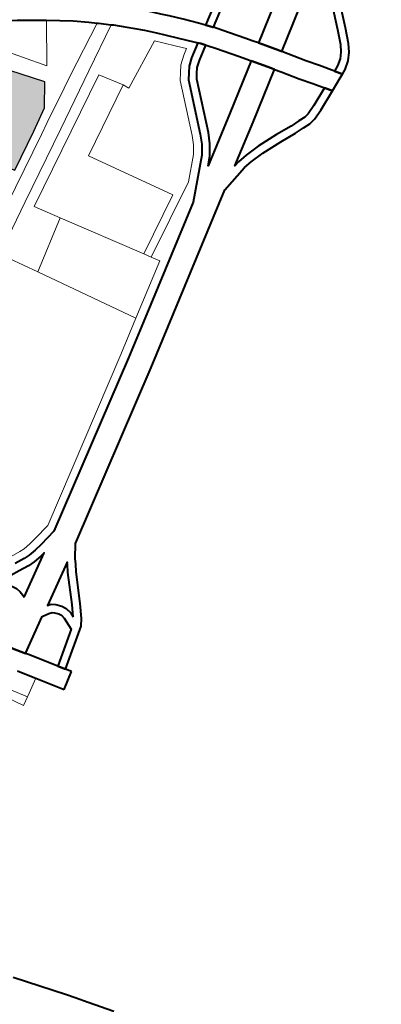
# Model space of a CAD drawing. Header units: metres. Extents: x 149090 to 149776, y 485756 to 486362.
# Tile 78 of 82: x 149606.89 to 149613.46, y 486318.74 to 486336.65. Entities that reach past the tile are written whole.
import ezdxf

# ---------------------------------------------------------------- set-up
doc = ezdxf.new("R2010")
doc.units = ezdxf.units.M
doc.header["$MEASUREMENT"] = 0
for name, color, linetype, lineweight in [('WVB-alg-onderhoek', 7, 'Continuous', 30), ('WVB-pen-brm-dik 018', 6, 'Continuous', 13), ('WVB-pen-dik 035', 1, 'Continuous', 40), ('WVB-raster-20%', 254, 'Continuous', 30), ('WVB-raster-60%', 253, 'Continuous', 30)]:
    doc.layers.add(name, color=color, linetype=linetype, lineweight=lineweight)

# ---------------------------------------------------------------- blocks, each defined once
blk = doc.blocks.new('INZET')
at = {"layer": 'WVB-raster-20%'}
blk.add_hatch(color=256, dxfattribs=at).paths.add_polyline_path([(-0.018484, -0.038488), (-0.019888, -0.03646), (-0.017089, -0.034687), (-0.015732, -0.036494), (-0.01629, -0.037253), (-0.017089, -0.037725)])
at = {"layer": 'WVB-pen-brm-dik 018'}
for p, q in [((-0.017722, -0.032693), (-0.015335, -0.036057)), ((-0.015335, -0.036057), (-0.017722, -0.032693)), ((-0.014862, -0.034358), (-0.01527, -0.03408)), ((-0.014456, -0.034642), (-0.014862, -0.034358)), ((-0.015732, -0.036494), (-0.017089, -0.034687)), ((-0.015335, -0.036057), (-0.014388, -0.034693)), ((-0.014388, -0.034693), (-0.015335, -0.036057)), ((-0.014388, -0.034693), (-0.014456, -0.034642)), ((-0.014002, -0.03498), (-0.014388, -0.034693)), ((-0.013615, -0.035277), (-0.014002, -0.03498)), ((-0.013172, -0.035642), (-0.013615, -0.035277)), ((-0.012946, -0.035844), (-0.013172, -0.035642)), ((-0.012946, -0.035844), (-0.014853, -0.036844)), ((-0.014853, -0.036844), (-0.012946, -0.035844)), ((-0.012913, -0.035874), (-0.012946, -0.035844)), ((-0.01257, -0.03618), (-0.012913, -0.035874)), ((-0.01629, -0.037253), (-0.015732, -0.036494)), ((-0.014195, -0.037083), (-0.01257, -0.03618)), ((-0.01257, -0.03618), (-0.014195, -0.037083)), ((-0.012505, -0.036238), (-0.01257, -0.03618)), ((-0.012351, -0.036381), (-0.012505, -0.036238)), ((-0.012092, -0.036637), (-0.012351, -0.036381)), ((-0.014853, -0.036844), (-0.015293, -0.037085)), ((-0.015293, -0.037085), (-0.014853, -0.036844)), ((-0.011995, -0.036733), (-0.012092, -0.036637)), ((-0.011688, -0.03704), (-0.011995, -0.036733)), ((-0.017089, -0.037725), (-0.01629, -0.037253)), ((-0.015293, -0.037085), (-0.016517, -0.037754)), ((-0.016517, -0.037754), (-0.015293, -0.037085)), ((-0.016249, -0.038225), (-0.014195, -0.037083)), ((-0.014195, -0.037083), (-0.016249, -0.038225)), ((-0.011383, -0.037375), (-0.011688, -0.03704)), ((-0.013984, -0.037416), (-0.018669, -0.039977)), ((-0.013984, -0.037416), (-0.018669, -0.039977)), ((-0.01347, -0.038224), (-0.013984, -0.037416)), ((-0.01347, -0.038224), (-0.013984, -0.037416)), ((-0.011613, -0.037568), (-0.01337, -0.038447)), ((-0.011613, -0.037568), (-0.01337, -0.038447)), ((-0.011407, -0.037802), (-0.011613, -0.037568)), ((-0.011407, -0.037802), (-0.011613, -0.037568)), ((-0.011181, -0.037604), (-0.011383, -0.037375)), ((-0.01084, -0.037992), (-0.011181, -0.037604)), ((-0.010313, -0.037531), (-0.009931, -0.037968)), ((-0.018484, -0.038488), (-0.017089, -0.037725)), ((-0.016517, -0.037754), (-0.016945, -0.037988)), ((-0.016945, -0.037988), (-0.016517, -0.037754)), ((-0.011065, -0.03819), (-0.011407, -0.037802)), ((-0.011065, -0.03819), (-0.011407, -0.037802)), ((-0.009931, -0.037968), (-0.009767, -0.03817)), ((-0.009767, -0.03817), (-0.008953, -0.037663)), ((-0.008781, -0.037909), (-0.009577, -0.038405)), ((-0.008568, -0.039814), (-0.005431, -0.037795)), ((-0.016945, -0.037988), (-0.02097, -0.040188)), ((-0.02097, -0.040188), (-0.016945, -0.037988)), ((-0.018863, -0.03966), (-0.016249, -0.038225)), ((-0.016249, -0.038225), (-0.018863, -0.03966)), ((-0.01599, -0.039599), (-0.01347, -0.038224)), ((-0.01347, -0.038224), (-0.01599, -0.039599)), ((-0.01337, -0.038447), (-0.01347, -0.038224)), ((-0.01337, -0.038447), (-0.01347, -0.038224)), ((-0.010819, -0.038472), (-0.011065, -0.03819)), ((-0.010819, -0.038472), (-0.011065, -0.03819)), ((-0.010466, -0.038419), (-0.01084, -0.037992)), ((-0.004587, -0.038323), (-0.008056, -0.040555)), ((-0.011331, -0.038836), (-0.011039, -0.038608)), ((-0.011331, -0.038836), (-0.011039, -0.038608)), ((-0.011039, -0.038608), (-0.010819, -0.038472)), ((-0.011039, -0.038608), (-0.010819, -0.038472)), ((-0.010867, -0.038855), (-0.010366, -0.038543)), ((-0.010366, -0.038543), (-0.010466, -0.038419)), ((-0.009577, -0.038405), (-0.009368, -0.038692)), ((-0.011506, -0.039058), (-0.011331, -0.038836)), ((-0.011506, -0.039058), (-0.011331, -0.038836)), ((-0.011118, -0.03905), (-0.010867, -0.038855)), ((-0.010175, -0.038777), (-0.010695, -0.039101)), ((-0.010146, -0.038814), (-0.010175, -0.038777)), ((-0.009934, -0.039103), (-0.010146, -0.038814)), ((-0.009368, -0.038692), (-0.008867, -0.039387)), ((-0.012479, -0.041176), (-0.011684, -0.039284)), ((-0.012479, -0.041176), (-0.011684, -0.039284)), ((-0.011684, -0.039284), (-0.011506, -0.039058)), ((-0.011684, -0.039284), (-0.011506, -0.039058)), ((-0.011423, -0.039438), (-0.01127, -0.039243)), ((-0.01127, -0.039243), (-0.011118, -0.03905)), ((-0.010905, -0.039264), (-0.011034, -0.039428)), ((-0.010695, -0.039101), (-0.010905, -0.039264)), ((-0.009437, -0.039793), (-0.009934, -0.039103)), ((-0.008867, -0.039387), (-0.008683, -0.03965)), ((-0.005939, -0.041065), (-0.005234, -0.039397)), ((-0.020685, -0.040661), (-0.018863, -0.03966)), ((-0.018863, -0.03966), (-0.020685, -0.040661)), ((-0.014295, -0.042532), (-0.01599, -0.039599)), ((-0.01599, -0.039599), (-0.014295, -0.042532)), ((-0.012208, -0.041304), (-0.011423, -0.039438)), ((-0.011162, -0.039591), (-0.011936, -0.041431)), ((-0.011034, -0.039428), (-0.011162, -0.039591)), ((-0.008683, -0.03965), (-0.008568, -0.039814)), ((-0.004963, -0.039529), (-0.005664, -0.041184)), ((-0.018669, -0.039977), (-0.018134, -0.040851)), ((-0.018669, -0.039977), (-0.018134, -0.040851)), ((-0.009256, -0.040052), (-0.009437, -0.039793)), ((-0.009157, -0.040193), (-0.009256, -0.040052)), ((-0.010867, -0.041294), (-0.009157, -0.040193)), ((-0.008056, -0.040555), (-0.007923, -0.040753)), ((-0.007923, -0.040753), (-0.00753, -0.041335)), ((-0.01993, -0.041994), (-0.020497, -0.040992)), ((-0.01993, -0.041994), (-0.020497, -0.040992)), ((-0.018134, -0.040851), (-0.01993, -0.041994)), ((-0.018134, -0.040851), (-0.01993, -0.041994)), ((-0.018134, -0.040851), (-0.016403, -0.043678)), ((-0.016403, -0.043678), (-0.018134, -0.040851)), ((-0.012636, -0.041478), (-0.012479, -0.041176)), ((-0.012636, -0.041478), (-0.012479, -0.041176)), ((-0.008645, -0.040934), (-0.010383, -0.042053)), ((-0.008503, -0.041145), (-0.008645, -0.040934)), ((-0.008106, -0.041733), (-0.008503, -0.041145)), ((-0.006165, -0.041579), (-0.005939, -0.041065)), ((-0.005664, -0.041184), (-0.005898, -0.041717)), ((-0.012837, -0.041765), (-0.012636, -0.041478)), ((-0.012837, -0.041765), (-0.012636, -0.041478)), ((-0.012645, -0.042415), (-0.010867, -0.041294)), ((-0.012379, -0.041635), (-0.012208, -0.041304)), ((-0.011936, -0.041431), (-0.012122, -0.041791)), ((-0.00753, -0.041335), (-0.007229, -0.04176)), ((-0.013567, -0.042478), (-0.012837, -0.041765)), ((-0.013567, -0.042478), (-0.012837, -0.041765)), ((-0.012608, -0.04196), (-0.012379, -0.041635)), ((-0.012122, -0.041791), (-0.012379, -0.042155)), ((-0.007803, -0.04216), (-0.008106, -0.041733)), ((-0.007229, -0.04176), (-0.006896, -0.042245)), ((-0.006476, -0.041996), (-0.006305, -0.041813)), ((-0.006305, -0.041813), (-0.006165, -0.041579)), ((-0.005898, -0.041717), (-0.006064, -0.041995)), ((-0.017984, -0.045429), (-0.01993, -0.041994)), ((-0.01993, -0.041994), (-0.017984, -0.045429)), ((-0.013854, -0.043178), (-0.012608, -0.04196)), ((-0.012379, -0.042155), (-0.012645, -0.042415)), ((-0.010383, -0.042053), (-0.011849, -0.042977)), ((-0.007547, -0.042534), (-0.007803, -0.04216)), ((-0.006896, -0.042245), (-0.006695, -0.042156)), ((-0.006695, -0.042156), (-0.006476, -0.041996)), ((-0.006276, -0.042221), (-0.006543, -0.042418)), ((-0.006064, -0.041995), (-0.006276, -0.042221)), ((-0.016403, -0.043678), (-0.014295, -0.042532)), ((-0.014295, -0.042532), (-0.016403, -0.043678)), ((-0.016246, -0.043934), (-0.013567, -0.042478)), ((-0.016246, -0.043934), (-0.013567, -0.042478)), ((-0.008233, -0.042838), (-0.007547, -0.042534)), ((-0.006878, -0.042565), (-0.007375, -0.042785)), ((-0.006724, -0.042497), (-0.006878, -0.042565)), ((-0.006543, -0.042418), (-0.006724, -0.042497)), ((-0.011849, -0.042977), (-0.011648, -0.042929)), ((-0.011648, -0.042929), (-0.01129, -0.042896)), ((-0.01129, -0.042896), (-0.010744, -0.042878)), ((-0.010744, -0.042878), (-0.009956, -0.042917)), ((-0.009956, -0.042917), (-0.009344, -0.042968)), ((-0.009344, -0.042968), (-0.009002, -0.04298)), ((-0.009002, -0.04298), (-0.00875, -0.042992)), ((-0.00875, -0.042992), (-0.008575, -0.04296)), ((-0.008575, -0.04296), (-0.008233, -0.042838)), ((-0.007375, -0.042785), (-0.008122, -0.043116)), ((-0.017836, -0.045691), (-0.013854, -0.043178)), ((-0.011599, -0.043226), (-0.012642, -0.043478)), ((-0.011271, -0.043196), (-0.011599, -0.043226)), ((-0.010747, -0.043178), (-0.011271, -0.043196)), ((-0.009976, -0.043216), (-0.010747, -0.043178)), ((-0.009362, -0.043267), (-0.009976, -0.043216)), ((-0.009014, -0.04328), (-0.009362, -0.043267)), ((-0.008729, -0.043294), (-0.009014, -0.04328)), ((-0.008496, -0.04325), (-0.008729, -0.043294)), ((-0.008122, -0.043116), (-0.008496, -0.04325)), ((-0.012642, -0.043478), (-0.01856, -0.047211)), ((-0.016403, -0.043678), (-0.016246, -0.043934)), ((-0.016246, -0.043934), (-0.016403, -0.043678)), ((-0.01607, -0.044221), (-0.016246, -0.043934)), ((-0.01607, -0.044221), (-0.016246, -0.043934)), ((-0.017984, -0.045429), (-0.01607, -0.044221)), ((-0.017984, -0.045429), (-0.01607, -0.044221)), ((-0.019194, -0.046193), (-0.017984, -0.045429)), ((-0.019194, -0.046193), (-0.017984, -0.045429)), ((-0.019036, -0.046447), (-0.017836, -0.045691)), ((-0.024942, -0.049743), (-0.019194, -0.046193)), ((-0.024942, -0.049743), (-0.019194, -0.046193)), ((-0.024884, -0.050038), (-0.019036, -0.046447)), ((-0.01856, -0.047211), (-0.0245, -0.050858)), ((-0.025597, -0.049872), (-0.024942, -0.049743)), ((-0.025597, -0.049872), (-0.024942, -0.049743)), ((-0.026688, -0.049892), (-0.026327, -0.049935)), ((-0.026688, -0.049892), (-0.026327, -0.049935)), ((-0.026327, -0.049935), (-0.02614, -0.049935)), ((-0.026327, -0.049935), (-0.02614, -0.049935)), ((-0.02614, -0.049935), (-0.025872, -0.049915)), ((-0.02614, -0.049935), (-0.025872, -0.049915)), ((-0.025872, -0.049915), (-0.025597, -0.049872)), ((-0.025872, -0.049915), (-0.025597, -0.049872)), ((-0.025545, -0.050168), (-0.024884, -0.050038)), ((-0.027154, -0.051372), (-0.025627, -0.050484)), ((-0.026363, -0.050535), (-0.026754, -0.050488)), ((-0.026721, -0.05019), (-0.026345, -0.050235)), ((-0.026345, -0.050235), (-0.026128, -0.050235)), ((-0.026128, -0.050235), (-0.025838, -0.050213)), ((-0.025838, -0.050213), (-0.025545, -0.050168)), ((-0.025627, -0.050484), (-0.025804, -0.050511)), ((-0.026117, -0.050535), (-0.026363, -0.050535)), ((-0.025804, -0.050511), (-0.026117, -0.050535)), ((-0.0245, -0.050858), (-0.024826, -0.051304)), ((-0.027199, -0.050955), (-0.027157, -0.051139)), ((-0.027157, -0.051139), (-0.027143, -0.051309)), ((-0.027143, -0.051309), (-0.027154, -0.051372)), ((-0.025138, -0.051241), (-0.026637, -0.052112)), ((-0.025883, -0.052598), (-0.025336, -0.051564)), ((-0.025336, -0.051564), (-0.025183, -0.051317)), ((-0.025183, -0.051317), (-0.025138, -0.051241)), ((-0.024927, -0.051473), (-0.025076, -0.051713)), ((-0.024826, -0.051304), (-0.024927, -0.051473)), ((-0.025076, -0.051713), (-0.02562, -0.052743)), ((-0.026637, -0.052112), (-0.026504, -0.052153)), ((-0.026504, -0.052153), (-0.026363, -0.052262)), ((-0.026363, -0.052262), (-0.026228, -0.052438)), ((-0.027021, -0.052335), (-0.028296, -0.053076)), ((-0.026762, -0.052387), (-0.027021, -0.052335)), ((-0.026645, -0.052423), (-0.026762, -0.052387)), ((-0.026578, -0.052476), (-0.026645, -0.052423)), ((-0.02648, -0.052602), (-0.026578, -0.052476)), ((-0.026428, -0.052698), (-0.02648, -0.052602)), ((-0.026228, -0.052438), (-0.026142, -0.052597)), ((-0.026142, -0.052597), (-0.026099, -0.052823)), ((-0.026108, -0.05299), (-0.025883, -0.052598)), ((-0.026401, -0.052843), (-0.026428, -0.052698)), ((-0.026424, -0.053315), (-0.026401, -0.052843)), ((-0.026099, -0.052823), (-0.026108, -0.05299)), ((-0.02562, -0.052743), (-0.025894, -0.05322)), ((-0.028296, -0.053076), (-0.02823, -0.053177)), ((-0.02823, -0.053177), (-0.027603, -0.054132)), ((-0.027603, -0.054132), (-0.026424, -0.053315)), ((-0.025894, -0.05322), (-0.026066, -0.053432)), ((-0.028814, -0.053562), (-0.028902, -0.053429)), ((-0.028506, -0.054032), (-0.028814, -0.053562)), ((-0.026066, -0.053432), (-0.027438, -0.054382)), ((-0.029442, -0.054585), (-0.029796, -0.053948)), ((-0.029532, -0.053795), (-0.029143, -0.054408)), ((-0.029143, -0.054408), (-0.029532, -0.053795)), ((-0.028506, -0.054032), (-0.029119, -0.054394)), ((-0.027895, -0.054962), (-0.028506, -0.054032)), ((-0.029143, -0.054408), (-0.029442, -0.054585)), ((-0.029119, -0.054394), (-0.029143, -0.054408)), ((-0.027438, -0.054382), (-0.02731, -0.054578)), ((-0.02731, -0.054578), (-0.027895, -0.054962)), ((-0.035454, -0.062456), (-0.034231, -0.064088)), ((-0.034231, -0.064088), (-0.034036, -0.064356)), ((-0.034036, -0.064356), (-0.033748, -0.064766)), ((-0.033748, -0.064766), (-0.033175, -0.065583))]:
    blk.add_line(p, q, dxfattribs=at)
at = {"layer": 'WVB-pen-dik 035', "flags": 128}
for points in [[(-0.017722, -0.032693), (-0.017336, -0.032897), (-0.016824, -0.03316), (-0.016137, -0.033549), (-0.015756, -0.033777), (-0.01527, -0.03408), (-0.014862, -0.034358), (-0.014456, -0.034642), (-0.014388, -0.034693)], [(-0.014388, -0.034693), (-0.014002, -0.03498), (-0.013615, -0.035277), (-0.013172, -0.035642), (-0.012946, -0.035844)], [(-0.012946, -0.035844), (-0.012913, -0.035874), (-0.01257, -0.03618)], [(-0.009767, -0.03817), (-0.009931, -0.037968), (-0.010313, -0.037531), (-0.010656, -0.037141), (-0.010861, -0.036908), (-0.011182, -0.036556), (-0.011502, -0.036236), (-0.0116, -0.036139), (-0.011866, -0.035876), (-0.011925, -0.035822)], [(-0.01257, -0.03618), (-0.012505, -0.036238), (-0.012351, -0.036381), (-0.012092, -0.036637), (-0.011995, -0.036733), (-0.011688, -0.03704), (-0.011383, -0.037375), (-0.011181, -0.037604), (-0.01084, -0.037992), (-0.010466, -0.038419), (-0.010366, -0.038543)], [(-0.008953, -0.037663), (-0.009767, -0.03817)], [(-0.009577, -0.038405), (-0.008781, -0.037909), (-0.008634, -0.037841), (-0.008486, -0.037799), (-0.008281, -0.037799), (-0.007769, -0.037826), (-0.006817, -0.037917), (-0.006097, -0.03789), (-0.005615, -0.037825), (-0.005431, -0.037795)], [(-0.005431, -0.037795), (-0.008568, -0.039814)], [(-0.009577, -0.038405), (-0.009591, -0.038386), (-0.009758, -0.038182), (-0.009767, -0.03817)], [(-0.009767, -0.03817), (-0.009758, -0.038182), (-0.009591, -0.038386), (-0.009577, -0.038405)], [(-0.008056, -0.040555), (-0.004587, -0.038323)], [(-0.004587, -0.038323), (-0.004768, -0.038668), (-0.005021, -0.039011), (-0.005234, -0.039397), (-0.005939, -0.041065), (-0.006165, -0.041579), (-0.006305, -0.041813), (-0.006476, -0.041996), (-0.006695, -0.042156), (-0.006896, -0.042245)], [(-0.006724, -0.042497), (-0.006543, -0.042418), (-0.006276, -0.042221), (-0.006064, -0.041995), (-0.005898, -0.041717), (-0.005664, -0.041184), (-0.004963, -0.039529), (-0.004768, -0.039174), (-0.004512, -0.038828), (-0.00421, -0.038249)], [(-0.028793, -0.052324), (-0.028296, -0.053076), (-0.027021, -0.052335), (-0.026762, -0.052387), (-0.026645, -0.052423), (-0.026578, -0.052476), (-0.02648, -0.052602), (-0.026428, -0.052698), (-0.026401, -0.052843), (-0.026424, -0.053315), (-0.027603, -0.054132), (-0.027438, -0.054382), (-0.026066, -0.053432), (-0.025894, -0.05322), (-0.02562, -0.052743), (-0.025076, -0.051713), (-0.024927, -0.051473), (-0.024826, -0.051304), (-0.0245, -0.050858), (-0.01856, -0.047211), (-0.012642, -0.043478), (-0.011599, -0.043226), (-0.011271, -0.043196), (-0.010747, -0.043178), (-0.009976, -0.043216), (-0.009362, -0.043267), (-0.009014, -0.04328), (-0.008729, -0.043294), (-0.008496, -0.04325), (-0.008122, -0.043116), (-0.007375, -0.042785), (-0.007547, -0.042534), (-0.008233, -0.042838), (-0.008575, -0.04296), (-0.00875, -0.042992), (-0.009002, -0.04298), (-0.009344, -0.042968), (-0.009956, -0.042917), (-0.010744, -0.042878), (-0.01129, -0.042896), (-0.011648, -0.042929), (-0.011849, -0.042977), (-0.010383, -0.042053), (-0.008645, -0.040934), (-0.008707, -0.040842), (-0.008976, -0.040452), (-0.009157, -0.040193), (-0.010867, -0.041294), (-0.012645, -0.042415), (-0.012379, -0.042155), (-0.012122, -0.041791), (-0.011936, -0.041431), (-0.011162, -0.039591), (-0.011034, -0.039428), (-0.010905, -0.039264), (-0.010695, -0.039101), (-0.010175, -0.038777), (-0.0103, -0.038624), (-0.010366, -0.038543), (-0.010867, -0.038855), (-0.011118, -0.03905), (-0.01127, -0.039243), (-0.011423, -0.039438), (-0.012208, -0.041304), (-0.012379, -0.041635), (-0.012608, -0.04196), (-0.013854, -0.043178), (-0.017836, -0.045691), (-0.019036, -0.046447), (-0.024884, -0.050038), (-0.025545, -0.050168), (-0.025838, -0.050213), (-0.026128, -0.050235), (-0.026345, -0.050235), (-0.026721, -0.05019)], [(-0.010366, -0.038543), (-0.0103, -0.038624), (-0.010175, -0.038777)], [(-0.008568, -0.039814), (-0.008683, -0.03965), (-0.008867, -0.039387), (-0.009368, -0.038692), (-0.009577, -0.038405)], [(-0.010175, -0.038777), (-0.010146, -0.038814), (-0.009934, -0.039103), (-0.009437, -0.039793), (-0.009256, -0.040052), (-0.009157, -0.040193)], [(-0.008056, -0.040555), (-0.008129, -0.040448), (-0.008401, -0.040052), (-0.008568, -0.039814)], [(-0.008568, -0.039814), (-0.008401, -0.040052), (-0.008129, -0.040448), (-0.008056, -0.040555)], [(-0.009157, -0.040193), (-0.008976, -0.040452), (-0.008707, -0.040842), (-0.008645, -0.040934)], [(-0.006896, -0.042245), (-0.007229, -0.04176), (-0.00753, -0.041335), (-0.007923, -0.040753), (-0.008056, -0.040555)], [(-0.008645, -0.040934), (-0.008503, -0.041145), (-0.008106, -0.041733), (-0.007803, -0.04216), (-0.007547, -0.042534)], [(-0.006724, -0.042497), (-0.006896, -0.042245)], [(-0.006896, -0.042245), (-0.006724, -0.042497)], [(-0.007547, -0.042534), (-0.007375, -0.042785)], [(-0.007375, -0.042785), (-0.006878, -0.042565), (-0.006724, -0.042497)], [(-0.028296, -0.053076), (-0.028793, -0.052324)], [(-0.027603, -0.054132), (-0.02823, -0.053177), (-0.028296, -0.053076)], [(-0.028902, -0.053429), (-0.028814, -0.053562), (-0.028506, -0.054032)], [(-0.028506, -0.054032), (-0.027895, -0.054962)], [(-0.027438, -0.054382), (-0.027603, -0.054132)], [(-0.02731, -0.054578), (-0.027438, -0.054382)], [(-0.027895, -0.054962), (-0.02731, -0.054578)], [(-0.033175, -0.065583), (-0.033748, -0.064766), (-0.034036, -0.064356), (-0.034231, -0.064088), (-0.035454, -0.062456)]]:
    blk.add_lwpolyline(points, dxfattribs=at)
for points in [[(-0.027154, -0.051372), (-0.025627, -0.050484), (-0.025804, -0.050511), (-0.026117, -0.050535), (-0.026363, -0.050535), (-0.026754, -0.050488), (-0.027093, -0.050454), (-0.027282, -0.050454), (-0.02742, -0.050475), (-0.027605, -0.050508), (-0.027678, -0.050532), (-0.027531, -0.050586), (-0.027373, -0.05068), (-0.027283, -0.050816), (-0.027199, -0.050955), (-0.027157, -0.051139), (-0.027143, -0.051309)], [(-0.026108, -0.05299), (-0.025883, -0.052598), (-0.025336, -0.051564), (-0.025183, -0.051317), (-0.025138, -0.051241), (-0.026637, -0.052112), (-0.026504, -0.052153), (-0.026363, -0.052262), (-0.026228, -0.052438), (-0.026142, -0.052597), (-0.026099, -0.052823)]]:
    blk.add_lwpolyline(points, close=True, dxfattribs=at)
at = {"layer": 'WVB-raster-20%', "flags": 128}
blk.add_lwpolyline([(-0.017089, -0.037725), (-0.01629, -0.037253), (-0.015732, -0.036494), (-0.017089, -0.034687), (-0.019888, -0.03646), (-0.018484, -0.038488)], close=True, dxfattribs=at)

msp = doc.modelspace()

# ---------------------------------------------------------------- linework, layer by layer
at = {"layer": 'WVB-alg-onderhoek', "lineweight": 40, "ltscale": 500}
msp.add_3dface([(149266.051, 485765.994), (149768.655, 486120.415), (149603.259, 486354.964), (149100.655, 486000.543)], dxfattribs=at)

# ---------------------------------------------------------------- block references
at = {"layer": 'WVB-raster-60%', "xscale": 500.0000000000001, "yscale": 500.0000000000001, "zscale": 500.0000000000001, "rotation": 35.19028839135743}
msp.add_blockref('INZET', (149603.259, 486354.964), dxfattribs=at)

doc.saveas('drawing.dxf')
